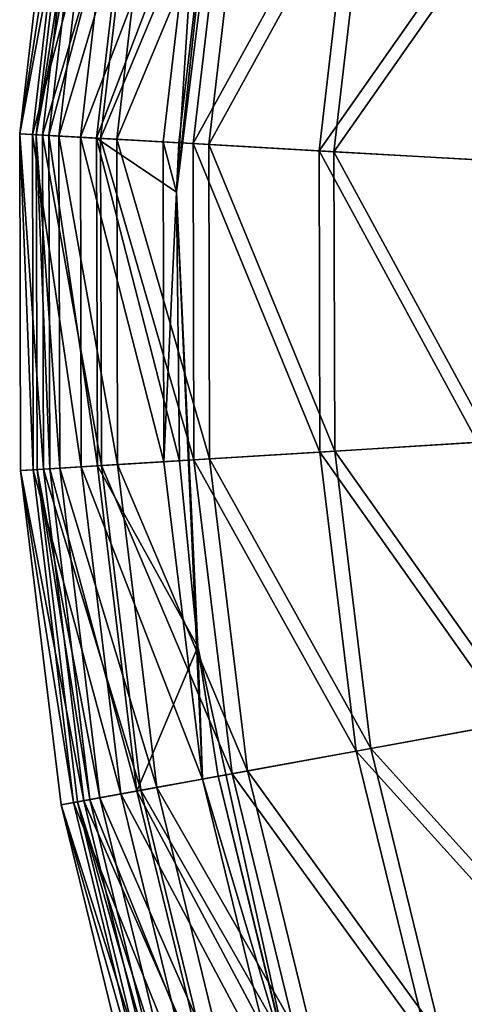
# Model space of a CAD drawing. Header units: millimetres. Extents: x 0 to 2133, y 0 to 2087.
# Tile 89 of 256: x 1859 to 1880, y 103 to 150. Entities that reach past the tile are written whole.
import ezdxf

# ---------------------------------------------------------------- set-up
doc = ezdxf.new("R2010")
doc.units = ezdxf.units.MM
doc.header["$LTSCALE"] = 25.4
doc.layers.get('0').update_dxf_attribs({"true_color": 0xff5454})

# ---------------------------------------------------------------- blocks, each defined once
blk = doc.blocks.new('COSMO-S-3382-4917.STL#2')
at = {"color": 250, "true_color": 0x282828}
mesh = blk.add_polyface(dxfattribs=at)
corners = [(1709.841, 208.672, 1539.288), (1710.486, 206.25, 1539.288), (1709.88, 193.269, 1539.288), (1711.624, 223.971, 1539.288), (1713.18, 228.005, 1539.288), (1715.203, 238.952, 1539.288), (1719.512, 248.991, 1539.288), (1720.53, 253.404, 1539.288), (1729.3, 268.606, 1539.288), (1727.528, 267.125, 1539.288), (1736.1, 279.922, 1539.288), (1742.261, 286.284, 1539.288), (1746.125, 291.615, 1539.288), (1758.024, 301.517, 1539.288), (1757.464, 302.04, 1539.288), (1769.955, 311.052, 1539.288), (1776.134, 313.868, 1539.288), (1783.424, 318.522, 1539.288), (1796.071, 322.98, 1539.288), (1797.683, 324.347, 1539.288), (1817.262, 328.591, 1539.288), (1812.531, 328.445, 1539.288), (1827.758, 330.758, 1539.288), (1839.095, 330.541, 1539.288), (1843.153, 331.254, 1539.288), (1860.945, 328.773, 1539.288), (1858.498, 329.925, 1539.288), (1873.578, 326.791, 1539.288), (1882.181, 323.337, 1539.288), (1888.182, 321.895, 1539.288), (1902.193, 314.391, 1539.288), (1902.104, 315.307, 1539.288), (1915.15, 307.118, 1539.288), (1920.405, 302.191, 1539.288), (1927.135, 297.443, 1539.288), (1936.294, 287.09, 1539.288), (1937.892, 286.419, 1539.288), (1949.402, 269.52, 1539.288), (1947.269, 274.2, 1539.288), (1955.136, 260.958, 1539.288), (1959.352, 249.987, 1539.288), (1961.381, 246.878, 1539.288), (1965.858, 229.054, 1539.288), (1965.917, 232.159, 1539.288), (1968.732, 207.323, 1539.288), (1968.68, 217.006, 1539.288), (1969.632, 201.633, 1539.288), (1968.758, 186.255, 1539.288), (1711.741, 177.98, 1539.288), (1711.508, 184.353, 1539.288), (1716.215, 162.944, 1539.288), (1715.397, 163.017, 1539.288), (1720.797, 148.592, 1539.288), (1724.472, 142.638, 1539.288), (1727.865, 134.907, 1539.288), (1736.043, 124.02, 1539.288), (1736.502, 122.154, 1539.288), (1750.594, 107.625, 1539.288), (1746.587, 110.512, 1539.288), (1757.978, 100.145, 1539.288), (1767.706, 93.925, 1539.288), (1767.283, 93.294, 1539.288), (1770.516, 91.197, 1539.288), (1786.887, 83.314, 1539.288), (1784.023, 83.796, 1539.288), (1798.311, 78.043, 1539.288), (1807.586, 76.097, 1539.288), (1813.179, 74.021, 1539.288), (1829.206, 72.482, 1539.288), (1828.419, 71.786, 1539.288), (1843.816, 71.369, 1539.288), (1851.127, 72.573, 1539.288), (1859.154, 72.776, 1539.288), (1872.717, 76.367, 1539.288), (1874.218, 75.987, 1539.288), (1893.355, 83.756, 1539.288), (1888.797, 80.957, 1539.288), (1902.685, 87.616, 1539.288), (1912.448, 94.526, 1539.288), (1915.688, 95.872, 1539.288), (1929.445, 108.368, 1539.288), (1927.624, 105.607, 1539.288), (1938.325, 116.686, 1539.288), (1943.859, 124.883, 1539.288), (1947.64, 128.953, 1539.288), (1955.275, 143.597, 1539.288), (1955.438, 142.235, 1539.288), (1963.364, 163.97, 1539.288), (1961.612, 156.346, 1539.288), (1966.073, 171.089, 1539.288), (1967.893, 185.418, 1539.288)]
mesh.append_faces([[corners[k] for k in face] for face in [(0, 1, 2), (1, 3, 4), (4, 5, 6), (6, 7, 8), (8, 10, 11), (11, 12, 13), (13, 15, 16), (16, 17, 18), (18, 19, 20), (20, 22, 23), (23, 24, 25), (25, 27, 28), (28, 29, 30), (30, 32, 33), (33, 34, 35), (35, 36, 37), (37, 39, 40), (40, 41, 42), (42, 43, 44), (48, 50, 51), (51, 50, 52), (52, 53, 54), (54, 55, 56), (56, 57, 58), (58, 57, 59), (59, 60, 61), (61, 60, 62), (62, 63, 64), (64, 63, 65), (65, 66, 67), (67, 68, 69), (69, 68, 70), (70, 71, 72), (72, 73, 74), (74, 75, 76), (76, 75, 77), (77, 78, 79), (79, 80, 81), (81, 80, 82), (82, 83, 84), (84, 85, 86), (86, 87, 88), (88, 87, 89), (89, 90, 47)]], dxfattribs={"vtx0": -1, "vtx1": -1, "color": 250})
mesh.append_faces([[corners[k] for k in face] for face in [(1, 0, 3), (4, 3, 5), (6, 5, 7), (8, 7, 9), (8, 9, 10), (11, 10, 12), (13, 12, 14), (13, 14, 15), (16, 15, 17), (18, 17, 19), (20, 19, 21), (20, 21, 22), (23, 22, 24), (25, 24, 26), (25, 26, 27), (28, 27, 29), (30, 29, 31), (30, 31, 32), (33, 32, 34), (35, 34, 36), (37, 36, 38), (37, 38, 39), (40, 39, 41), (42, 41, 43), (44, 43, 45), (44, 45, 46), (44, 46, 47), (1, 48, 2), (48, 1, 49), (48, 49, 50), (52, 50, 53), (54, 53, 55), (56, 55, 57), (59, 57, 60), (62, 60, 63), (65, 63, 66), (67, 66, 68), (70, 68, 71), (72, 71, 73), (74, 73, 75), (77, 75, 78), (79, 78, 80), (82, 80, 83), (84, 83, 85), (86, 85, 87), (89, 87, 90), (47, 90, 44)]], dxfattribs={"vtx0": -1, "vtx2": -1, "color": 250})
mesh = blk.add_polyface(dxfattribs=at)
corners = [(1713.18, 228.005, 1539.288), (1712.372, 223.838, 1539.54), (1710.486, 206.25, 1539.288)]
mesh.append_faces([[corners[k] for k in face] for face in [(0, 1, 2)]], dxfattribs={"color": 250})
mesh = blk.add_polyface(dxfattribs=at)
corners = [(1705.89, 224.986, 1599.83), (1702.926, 209.065, 1584.544), (1704.027, 209.002, 1599.83), (1704.803, 225.179, 1584.544)]
mesh.append_faces([[corners[k] for k in face] for face in [(0, 1, 2), (1, 0, 3)]], dxfattribs={"vtx0": -1, "color": 250})
mesh = blk.add_polyface(dxfattribs=at)
corners = [(1702.926, 209.065, 1584.544), (1705.405, 225.072, 1569.232), (1703.536, 209.03, 1569.232), (1704.803, 225.179, 1584.544)]
mesh.append_faces([[corners[k] for k in face] for face in [(0, 1, 2), (1, 0, 3)]], dxfattribs={"vtx0": -1, "color": 250})
mesh = blk.add_polyface(dxfattribs=at)
corners = [(1703.536, 209.03, 1569.232), (1707.688, 224.668, 1554.083), (1705.851, 208.898, 1554.083), (1705.405, 225.072, 1569.232)]
mesh.append_faces([[corners[k] for k in face] for face in [(0, 1, 2), (1, 0, 3)]], dxfattribs={"vtx0": -1, "color": 250})
mesh = blk.add_polyface(dxfattribs=at)
corners = [(1706.189, 224.933, 1569.308), (1703.724, 209.019, 1584.532), (1704.331, 208.985, 1569.308), (1705.591, 225.039, 1584.532)]
mesh.append_faces([[corners[k] for k in face] for face in [(0, 1, 2), (1, 0, 3)]], dxfattribs={"vtx0": -1, "color": 250})
mesh = blk.add_polyface(dxfattribs=at)
corners = [(1703.724, 209.019, 1584.532), (1706.671, 224.848, 1599.728), (1704.819, 208.957, 1599.728), (1705.591, 225.039, 1584.532)]
mesh.append_faces([[corners[k] for k in face] for face in [(0, 1, 2), (1, 0, 3)]], dxfattribs={"vtx0": -1, "color": 250})
mesh = blk.add_polyface(dxfattribs=at)
corners = [(1708.651, 224.497, 1614.896), (1704.027, 209.002, 1599.83), (1706.827, 208.843, 1614.896), (1705.89, 224.986, 1599.83)]
mesh.append_faces([[corners[k] for k in face] for face in [(0, 1, 2), (1, 0, 3)]], dxfattribs={"vtx0": -1, "color": 250})
mesh = blk.add_polyface(dxfattribs=at)
corners = [(1708.459, 224.531, 1554.248), (1704.331, 208.985, 1569.308), (1706.632, 208.854, 1554.248), (1706.189, 224.933, 1569.308)]
mesh.append_faces([[corners[k] for k in face] for face in [(0, 1, 2), (1, 0, 3)]], dxfattribs={"vtx0": -1, "color": 250})
mesh = blk.add_polyface(dxfattribs=at)
corners = [(1704.819, 208.957, 1599.728), (1709.416, 224.362, 1614.706), (1707.603, 208.799, 1614.706), (1706.671, 224.848, 1599.728)]
mesh.append_faces([[corners[k] for k in face] for face in [(0, 1, 2), (1, 0, 3)]], dxfattribs={"vtx0": -1, "color": 250})
mesh = blk.add_polyface(dxfattribs=at)
corners = [(1705.851, 208.898, 1554.083), (1711.624, 223.971, 1539.288), (1709.841, 208.672, 1539.288), (1707.688, 224.668, 1554.083)]
mesh.append_faces([[corners[k] for k in face] for face in [(0, 1, 2), (1, 0, 3)]], dxfattribs={"vtx0": -1, "color": 250})
mesh = blk.add_polyface(dxfattribs=at)
corners = [(1712.372, 223.838, 1539.54), (1706.632, 208.854, 1554.248), (1710.599, 208.629, 1539.54), (1708.459, 224.531, 1554.248)]
mesh.append_faces([[corners[k] for k in face] for face in [(0, 1, 2), (1, 0, 3)]], dxfattribs={"vtx0": -1, "color": 250})
mesh = blk.add_polyface(dxfattribs=at)
corners = [(1713.052, 223.718, 1629.555), (1706.827, 208.843, 1614.896), (1711.29, 208.59, 1629.555), (1708.651, 224.497, 1614.896)]
mesh.append_faces([[corners[k] for k in face] for face in [(0, 1, 2), (1, 0, 3)]], dxfattribs={"vtx0": -1, "color": 250})
mesh = blk.add_polyface(dxfattribs=at)
corners = [(1707.603, 208.799, 1614.706), (1713.792, 223.587, 1629.279), (1712.039, 208.547, 1629.279), (1709.416, 224.362, 1614.706)]
mesh.append_faces([[corners[k] for k in face] for face in [(0, 1, 2), (1, 0, 3)]], dxfattribs={"vtx0": -1, "color": 250})
mesh = blk.add_polyface(dxfattribs=at)
corners = [(1712.372, 223.838, 1539.54), (1710.599, 208.629, 1539.54), (1710.486, 206.25, 1539.288)]
mesh.append_faces([[corners[k] for k in face] for face in [(0, 1, 2)]], dxfattribs={"color": 250})
mesh = blk.add_polyface(dxfattribs=at)
corners = [(1719.039, 222.658, 1643.622), (1711.29, 208.59, 1629.555), (1717.36, 208.245, 1643.622), (1713.052, 223.718, 1629.555)]
mesh.append_faces([[corners[k] for k in face] for face in [(0, 1, 2), (1, 0, 3)]], dxfattribs={"vtx0": -1, "color": 250})
mesh = blk.add_polyface(dxfattribs=at)
corners = [(1712.039, 208.547, 1629.279), (1719.744, 222.533, 1643.264), (1718.074, 208.204, 1643.264), (1713.792, 223.587, 1629.279)]
mesh.append_faces([[corners[k] for k in face] for face in [(0, 1, 2), (1, 0, 3)]], dxfattribs={"vtx0": -1, "color": 250})
mesh = blk.add_polyface(dxfattribs=at)
corners = [(1726.536, 221.33, 1656.922), (1717.36, 208.245, 1643.622), (1724.961, 207.813, 1656.922), (1719.039, 222.658, 1643.622)]
mesh.append_faces([[corners[k] for k in face] for face in [(0, 1, 2), (1, 0, 3)]], dxfattribs={"vtx0": -1, "color": 250})
mesh = blk.add_polyface(dxfattribs=at)
corners = [(1718.074, 208.204, 1643.264), (1727.197, 221.213, 1656.486), (1725.631, 207.775, 1656.486), (1719.744, 222.533, 1643.264)]
mesh.append_faces([[corners[k] for k in face] for face in [(0, 1, 2), (1, 0, 3)]], dxfattribs={"vtx0": -1, "color": 250})
mesh = blk.add_polyface(dxfattribs=at)
corners = [(1704.068, 192.909, 1599.83), (1702.926, 209.065, 1584.544), (1702.967, 192.841, 1584.544), (1704.027, 209.002, 1599.83)]
mesh.append_faces([[corners[k] for k in face] for face in [(0, 1, 2), (1, 0, 3)]], dxfattribs={"vtx0": -1, "color": 250})
mesh = blk.add_polyface(dxfattribs=at)
corners = [(1702.926, 209.065, 1584.544), (1703.577, 192.879, 1569.232), (1702.967, 192.841, 1584.544), (1703.536, 209.03, 1569.232)]
mesh.append_faces([[corners[k] for k in face] for face in [(0, 1, 2), (1, 0, 3)]], dxfattribs={"vtx0": -1, "color": 250})
mesh = blk.add_polyface(dxfattribs=at)
corners = [(1703.536, 209.03, 1569.232), (1705.891, 193.022, 1554.083), (1703.577, 192.879, 1569.232), (1705.851, 208.898, 1554.083)]
mesh.append_faces([[corners[k] for k in face] for face in [(0, 1, 2), (1, 0, 3)]], dxfattribs={"vtx0": -1, "color": 250})
mesh = blk.add_polyface(dxfattribs=at)
corners = [(1704.372, 192.928, 1569.308), (1703.724, 209.019, 1584.532), (1703.765, 192.891, 1584.532), (1704.331, 208.985, 1569.308)]
mesh.append_faces([[corners[k] for k in face] for face in [(0, 1, 2), (1, 0, 3)]], dxfattribs={"vtx0": -1, "color": 250})
mesh = blk.add_polyface(dxfattribs=at)
corners = [(1703.724, 209.019, 1584.532), (1704.86, 192.958, 1599.728), (1703.765, 192.891, 1584.532), (1704.819, 208.957, 1599.728)]
mesh.append_faces([[corners[k] for k in face] for face in [(0, 1, 2), (1, 0, 3)]], dxfattribs={"vtx0": -1, "color": 250})
mesh = blk.add_polyface(dxfattribs=at)
corners = [(1706.867, 193.083, 1614.896), (1704.027, 209.002, 1599.83), (1704.068, 192.909, 1599.83), (1706.827, 208.843, 1614.896)]
mesh.append_faces([[corners[k] for k in face] for face in [(0, 1, 2), (1, 0, 3)]], dxfattribs={"vtx0": -1, "color": 250})
mesh = blk.add_polyface(dxfattribs=at)
corners = [(1706.673, 193.071, 1554.248), (1704.331, 208.985, 1569.308), (1704.372, 192.928, 1569.308), (1706.632, 208.854, 1554.248)]
mesh.append_faces([[corners[k] for k in face] for face in [(0, 1, 2), (1, 0, 3)]], dxfattribs={"vtx0": -1, "color": 250})
mesh = blk.add_polyface(dxfattribs=at)
corners = [(1704.819, 208.957, 1599.728), (1707.642, 193.131, 1614.706), (1704.86, 192.958, 1599.728), (1707.603, 208.799, 1614.706)]
mesh.append_faces([[corners[k] for k in face] for face in [(0, 1, 2), (1, 0, 3)]], dxfattribs={"vtx0": -1, "color": 250})
mesh = blk.add_polyface(dxfattribs=at)
corners = [(1705.851, 208.898, 1554.083), (1709.88, 193.269, 1539.288), (1705.891, 193.022, 1554.083), (1709.841, 208.672, 1539.288)]
mesh.append_faces([[corners[k] for k in face] for face in [(0, 1, 2), (1, 0, 3)]], dxfattribs={"vtx0": -1, "color": 250})
mesh = blk.add_polyface(dxfattribs=at)
corners = [(1706.632, 208.854, 1554.248), (1710.486, 206.25, 1539.54), (1710.599, 208.629, 1539.54)]
mesh.append_faces([[corners[k] for k in face] for face in [(0, 1, 2)]], dxfattribs={"color": 250})
mesh = blk.add_polyface(dxfattribs=at)
corners = [(1706.632, 208.854, 1554.248), (1710.638, 193.316, 1539.54), (1710.486, 206.25, 1539.54)]
mesh.append_faces([[corners[k] for k in face] for face in [(0, 1, 2)]], dxfattribs={"color": 250})
mesh = blk.add_polyface(dxfattribs=at)
corners = [(1706.632, 208.854, 1554.248), (1706.673, 193.071, 1554.248), (1710.638, 193.316, 1539.54)]
mesh.append_faces([[corners[k] for k in face] for face in [(0, 1, 2)]], dxfattribs={"color": 250})
mesh = blk.add_polyface(dxfattribs=at)
corners = [(1711.328, 193.359, 1629.555), (1706.827, 208.843, 1614.896), (1706.867, 193.083, 1614.896), (1711.29, 208.59, 1629.555)]
mesh.append_faces([[corners[k] for k in face] for face in [(0, 1, 2), (1, 0, 3)]], dxfattribs={"vtx0": -1, "color": 250})
mesh = blk.add_polyface(dxfattribs=at)
corners = [(1707.603, 208.799, 1614.706), (1712.078, 193.405, 1629.279), (1707.642, 193.131, 1614.706), (1712.039, 208.547, 1629.279)]
mesh.append_faces([[corners[k] for k in face] for face in [(0, 1, 2), (1, 0, 3)]], dxfattribs={"vtx0": -1, "color": 250})
mesh = blk.add_polyface(dxfattribs=at)
corners = [(1710.599, 208.629, 1539.54), (1710.486, 206.25, 1539.54), (1710.486, 206.25, 1539.288)]
mesh.append_faces([[corners[k] for k in face] for face in [(0, 1, 2)]], dxfattribs={"color": 250})
mesh = blk.add_polyface(dxfattribs=at)
corners = [(1717.397, 193.735, 1643.622), (1711.29, 208.59, 1629.555), (1711.328, 193.359, 1629.555), (1717.36, 208.245, 1643.622)]
mesh.append_faces([[corners[k] for k in face] for face in [(0, 1, 2), (1, 0, 3)]], dxfattribs={"vtx0": -1, "color": 250})
mesh = blk.add_polyface(dxfattribs=at)
corners = [(1712.039, 208.547, 1629.279), (1718.111, 193.779, 1643.264), (1712.078, 193.405, 1629.279), (1718.074, 208.204, 1643.264)]
mesh.append_faces([[corners[k] for k in face] for face in [(0, 1, 2), (1, 0, 3)]], dxfattribs={"vtx0": -1, "color": 250})
mesh = blk.add_polyface(dxfattribs=at)
corners = [(1724.996, 194.205, 1656.922), (1717.36, 208.245, 1643.622), (1717.397, 193.735, 1643.622), (1724.961, 207.813, 1656.922)]
mesh.append_faces([[corners[k] for k in face] for face in [(0, 1, 2), (1, 0, 3)]], dxfattribs={"vtx0": -1, "color": 250})
mesh = blk.add_polyface(dxfattribs=at)
corners = [(1718.074, 208.204, 1643.264), (1725.665, 194.246, 1656.486), (1718.111, 193.779, 1643.264), (1725.631, 207.775, 1656.486)]
mesh.append_faces([[corners[k] for k in face] for face in [(0, 1, 2), (1, 0, 3)]], dxfattribs={"vtx0": -1, "color": 250})
mesh = blk.add_polyface(dxfattribs=at)
corners = [(1710.486, 206.25, 1539.54), (1710.638, 193.316, 1539.54), (1710.486, 206.25, 1539.288)]
mesh.append_faces([[corners[k] for k in face] for face in [(0, 1, 2)]], dxfattribs={"color": 250})
mesh = blk.add_polyface(dxfattribs=at)
corners = [(1711.508, 184.353, 1539.288), (1710.486, 206.25, 1539.288), (1710.638, 193.316, 1539.54)]
mesh.append_faces([[corners[k] for k in face] for face in [(0, 1, 2)]], dxfattribs={"color": 250})
mesh = blk.add_polyface(dxfattribs=at)
corners = [(1726.64, 180.696, 1656.922), (1717.397, 193.735, 1643.622), (1719.15, 179.331, 1643.622), (1724.996, 194.205, 1656.922)]
mesh.append_faces([[corners[k] for k in face] for face in [(0, 1, 2), (1, 0, 3)]], dxfattribs={"vtx0": -1, "color": 250})
mesh = blk.add_polyface(dxfattribs=at)
corners = [(1718.111, 193.779, 1643.264), (1727.3, 180.817, 1656.486), (1719.853, 179.459, 1643.264), (1725.665, 194.246, 1656.486)]
mesh.append_faces([[corners[k] for k in face] for face in [(0, 1, 2), (1, 0, 3)]], dxfattribs={"vtx0": -1, "color": 250})
mesh = blk.add_polyface(dxfattribs=at)
corners = [(1719.15, 179.331, 1643.622), (1711.328, 193.359, 1629.555), (1713.168, 178.24, 1629.555), (1717.397, 193.735, 1643.622)]
mesh.append_faces([[corners[k] for k in face] for face in [(0, 1, 2), (1, 0, 3)]], dxfattribs={"vtx0": -1, "color": 250})
mesh = blk.add_polyface(dxfattribs=at)
corners = [(1712.078, 193.405, 1629.279), (1719.853, 179.459, 1643.264), (1713.907, 178.375, 1629.279), (1718.111, 193.779, 1643.264)]
mesh.append_faces([[corners[k] for k in face] for face in [(0, 1, 2), (1, 0, 3)]], dxfattribs={"vtx0": -1, "color": 250})
mesh = blk.add_polyface(dxfattribs=at)
corners = [(1708.771, 177.438, 1614.896), (1704.068, 192.909, 1599.83), (1706.012, 176.935, 1599.83), (1706.867, 193.083, 1614.896)]
mesh.append_faces([[corners[k] for k in face] for face in [(0, 1, 2), (1, 0, 3)]], dxfattribs={"vtx0": -1, "color": 250})
mesh = blk.add_polyface(dxfattribs=at)
corners = [(1708.579, 177.403, 1554.248), (1704.372, 192.928, 1569.308), (1706.312, 176.989, 1569.308), (1706.673, 193.071, 1554.248)]
mesh.append_faces([[corners[k] for k in face] for face in [(0, 1, 2), (1, 0, 3)]], dxfattribs={"vtx0": -1, "color": 250})
mesh = blk.add_polyface(dxfattribs=at)
corners = [(1704.86, 192.958, 1599.728), (1709.535, 177.577, 1614.706), (1706.793, 177.077, 1599.728), (1707.642, 193.131, 1614.706)]
mesh.append_faces([[corners[k] for k in face] for face in [(0, 1, 2), (1, 0, 3)]], dxfattribs={"vtx0": -1, "color": 250})
mesh = blk.add_polyface(dxfattribs=at)
corners = [(1705.891, 193.022, 1554.083), (1711.741, 177.98, 1539.288), (1707.809, 177.263, 1554.083), (1709.88, 193.269, 1539.288)]
mesh.append_faces([[corners[k] for k in face] for face in [(0, 1, 2), (1, 0, 3)]], dxfattribs={"vtx0": -1, "color": 250})
mesh = blk.add_polyface(dxfattribs=at)
corners = [(1710.638, 193.316, 1539.54), (1706.673, 193.071, 1554.248), (1711.508, 184.353, 1539.54)]
mesh.append_faces([[corners[k] for k in face] for face in [(0, 1, 2)]], dxfattribs={"color": 250})
mesh = blk.add_polyface(dxfattribs=at)
corners = [(1706.673, 193.071, 1554.248), (1708.579, 177.403, 1554.248), (1711.508, 184.353, 1539.54)]
mesh.append_faces([[corners[k] for k in face] for face in [(0, 1, 2)]], dxfattribs={"color": 250})
mesh = blk.add_polyface(dxfattribs=at)
corners = [(1713.168, 178.24, 1629.555), (1706.867, 193.083, 1614.896), (1708.771, 177.438, 1614.896), (1711.328, 193.359, 1629.555)]
mesh.append_faces([[corners[k] for k in face] for face in [(0, 1, 2), (1, 0, 3)]], dxfattribs={"vtx0": -1, "color": 250})
mesh = blk.add_polyface(dxfattribs=at)
corners = [(1707.642, 193.131, 1614.706), (1713.907, 178.375, 1629.279), (1709.535, 177.577, 1614.706), (1712.078, 193.405, 1629.279)]
mesh.append_faces([[corners[k] for k in face] for face in [(0, 1, 2), (1, 0, 3)]], dxfattribs={"vtx0": -1, "color": 250})
mesh = blk.add_polyface(dxfattribs=at)
corners = [(1710.638, 193.316, 1539.54), (1711.508, 184.353, 1539.54), (1711.508, 184.353, 1539.288)]
mesh.append_faces([[corners[k] for k in face] for face in [(0, 1, 2)]], dxfattribs={"color": 250})
mesh = blk.add_polyface(dxfattribs=at)
corners = [(1706.012, 176.935, 1599.83), (1702.967, 192.841, 1584.544), (1704.927, 176.737, 1584.544), (1704.068, 192.909, 1599.83)]
mesh.append_faces([[corners[k] for k in face] for face in [(0, 1, 2), (1, 0, 3)]], dxfattribs={"vtx0": -1, "color": 250})
mesh = blk.add_polyface(dxfattribs=at)
corners = [(1702.967, 192.841, 1584.544), (1705.528, 176.847, 1569.232), (1704.927, 176.737, 1584.544), (1703.577, 192.879, 1569.232)]
mesh.append_faces([[corners[k] for k in face] for face in [(0, 1, 2), (1, 0, 3)]], dxfattribs={"vtx0": -1, "color": 250})
mesh = blk.add_polyface(dxfattribs=at)
corners = [(1703.577, 192.879, 1569.232), (1707.809, 177.263, 1554.083), (1705.528, 176.847, 1569.232), (1705.891, 193.022, 1554.083)]
mesh.append_faces([[corners[k] for k in face] for face in [(0, 1, 2), (1, 0, 3)]], dxfattribs={"vtx0": -1, "color": 250})
mesh = blk.add_polyface(dxfattribs=at)
corners = [(1703.765, 192.891, 1584.532), (1706.793, 177.077, 1599.728), (1705.714, 176.88, 1584.532), (1704.86, 192.958, 1599.728)]
mesh.append_faces([[corners[k] for k in face] for face in [(0, 1, 2), (1, 0, 3)]], dxfattribs={"vtx0": -1, "color": 250})
mesh = blk.add_polyface(dxfattribs=at)
corners = [(1706.312, 176.989, 1569.308), (1703.765, 192.891, 1584.532), (1705.714, 176.88, 1584.532), (1704.372, 192.928, 1569.308)]
mesh.append_faces([[corners[k] for k in face] for face in [(0, 1, 2), (1, 0, 3)]], dxfattribs={"vtx0": -1, "color": 250})
mesh = blk.add_polyface(dxfattribs=at)
corners = [(1711.508, 184.353, 1539.54), (1708.579, 177.403, 1554.248), (1712.488, 178.116, 1539.54)]
mesh.append_faces([[corners[k] for k in face] for face in [(0, 1, 2)]], dxfattribs={"color": 250})
mesh = blk.add_polyface(dxfattribs=at)
corners = [(1711.508, 184.353, 1539.54), (1712.488, 178.116, 1539.54), (1711.508, 184.353, 1539.288)]
mesh.append_faces([[corners[k] for k in face] for face in [(0, 1, 2)]], dxfattribs={"color": 250})
mesh = blk.add_polyface(dxfattribs=at)
corners = [(1716.215, 162.944, 1539.288), (1711.508, 184.353, 1539.288), (1712.488, 178.116, 1539.54)]
mesh.append_faces([[corners[k] for k in face] for face in [(0, 1, 2)]], dxfattribs={"color": 250})
mesh = blk.add_polyface(dxfattribs=at)
corners = [(1719.853, 179.459, 1643.264), (1730.511, 167.675, 1656.486), (1723.278, 165.446, 1643.264), (1727.3, 180.817, 1656.486)]
mesh.append_faces([[corners[k] for k in face] for face in [(0, 1, 2), (1, 0, 3)]], dxfattribs={"vtx0": -1, "color": 250})
mesh = blk.add_polyface(dxfattribs=at)
corners = [(1729.87, 167.477, 1656.922), (1719.15, 179.331, 1643.622), (1722.594, 165.235, 1643.622), (1726.64, 180.696, 1656.922)]
mesh.append_faces([[corners[k] for k in face] for face in [(0, 1, 2), (1, 0, 3)]], dxfattribs={"vtx0": -1, "color": 250})
mesh = blk.add_polyface(dxfattribs=at)
corners = [(1722.594, 165.235, 1643.622), (1713.168, 178.24, 1629.555), (1716.784, 163.444, 1629.555), (1719.15, 179.331, 1643.622)]
mesh.append_faces([[corners[k] for k in face] for face in [(0, 1, 2), (1, 0, 3)]], dxfattribs={"vtx0": -1, "color": 250})
mesh = blk.add_polyface(dxfattribs=at)
corners = [(1713.907, 178.375, 1629.279), (1723.278, 165.446, 1643.264), (1717.501, 163.666, 1629.279), (1719.853, 179.459, 1643.264)]
mesh.append_faces([[corners[k] for k in face] for face in [(0, 1, 2), (1, 0, 3)]], dxfattribs={"vtx0": -1, "color": 250})
mesh = blk.add_polyface(dxfattribs=at)
corners = [(1709.535, 177.577, 1614.706), (1717.501, 163.666, 1629.279), (1713.254, 162.357, 1614.706), (1713.907, 178.375, 1629.279)]
mesh.append_faces([[corners[k] for k in face] for face in [(0, 1, 2), (1, 0, 3)]], dxfattribs={"vtx0": -1, "color": 250})
mesh = blk.add_polyface(dxfattribs=at)
corners = [(1707.809, 177.263, 1554.083), (1715.397, 163.017, 1539.288), (1711.578, 161.84, 1554.083), (1711.741, 177.98, 1539.288)]
mesh.append_faces([[corners[k] for k in face] for face in [(0, 1, 2), (1, 0, 3)]], dxfattribs={"vtx0": -1, "color": 250})
mesh = blk.add_polyface(dxfattribs=at)
corners = [(1716.123, 163.241, 1539.54), (1708.579, 177.403, 1554.248), (1712.326, 162.071, 1554.248), (1712.488, 178.116, 1539.54)]
mesh.append_faces([[corners[k] for k in face] for face in [(0, 1, 2), (1, 0, 3)]], dxfattribs={"vtx0": -1, "color": 250})
mesh = blk.add_polyface(dxfattribs=at)
corners = [(1716.784, 163.444, 1629.555), (1708.771, 177.438, 1614.896), (1712.512, 162.128, 1614.896), (1713.168, 178.24, 1629.555)]
mesh.append_faces([[corners[k] for k in face] for face in [(0, 1, 2), (1, 0, 3)]], dxfattribs={"vtx0": -1, "color": 250})
mesh = blk.add_polyface(dxfattribs=at)
corners = [(1712.488, 178.116, 1539.54), (1716.123, 163.241, 1539.54), (1716.215, 162.944, 1539.288)]
mesh.append_faces([[corners[k] for k in face] for face in [(0, 1, 2)]], dxfattribs={"color": 250})
mesh = blk.add_polyface(dxfattribs=at)
corners = [(1712.512, 162.128, 1614.896), (1706.012, 176.935, 1599.83), (1709.832, 161.302, 1599.83), (1708.771, 177.438, 1614.896)]
mesh.append_faces([[corners[k] for k in face] for face in [(0, 1, 2), (1, 0, 3)]], dxfattribs={"vtx0": -1, "color": 250})
mesh = blk.add_polyface(dxfattribs=at)
corners = [(1712.326, 162.071, 1554.248), (1706.312, 176.989, 1569.308), (1710.123, 161.392, 1569.308), (1708.579, 177.403, 1554.248)]
mesh.append_faces([[corners[k] for k in face] for face in [(0, 1, 2), (1, 0, 3)]], dxfattribs={"vtx0": -1, "color": 250})
mesh = blk.add_polyface(dxfattribs=at)
corners = [(1706.793, 177.077, 1599.728), (1713.254, 162.357, 1614.706), (1710.59, 161.536, 1599.728), (1709.535, 177.577, 1614.706)]
mesh.append_faces([[corners[k] for k in face] for face in [(0, 1, 2), (1, 0, 3)]], dxfattribs={"vtx0": -1, "color": 250})
mesh = blk.add_polyface(dxfattribs=at)
corners = [(1709.832, 161.302, 1599.83), (1704.927, 176.737, 1584.544), (1708.778, 160.977, 1584.544), (1706.012, 176.935, 1599.83)]
mesh.append_faces([[corners[k] for k in face] for face in [(0, 1, 2), (1, 0, 3)]], dxfattribs={"vtx0": -1, "color": 250})
mesh = blk.add_polyface(dxfattribs=at)
corners = [(1705.528, 176.847, 1569.232), (1711.578, 161.84, 1554.083), (1709.362, 161.157, 1569.232), (1707.809, 177.263, 1554.083)]
mesh.append_faces([[corners[k] for k in face] for face in [(0, 1, 2), (1, 0, 3)]], dxfattribs={"vtx0": -1, "color": 250})
mesh = blk.add_polyface(dxfattribs=at)
corners = [(1705.714, 176.88, 1584.532), (1710.59, 161.536, 1599.728), (1709.542, 161.213, 1584.532), (1706.793, 177.077, 1599.728)]
mesh.append_faces([[corners[k] for k in face] for face in [(0, 1, 2), (1, 0, 3)]], dxfattribs={"vtx0": -1, "color": 250})
mesh = blk.add_polyface(dxfattribs=at)
corners = [(1710.123, 161.392, 1569.308), (1705.714, 176.88, 1584.532), (1709.542, 161.213, 1584.532), (1706.312, 176.989, 1569.308)]
mesh.append_faces([[corners[k] for k in face] for face in [(0, 1, 2), (1, 0, 3)]], dxfattribs={"vtx0": -1, "color": 250})
mesh = blk.add_polyface(dxfattribs=at)
corners = [(1704.927, 176.737, 1584.544), (1709.362, 161.157, 1569.232), (1708.778, 160.977, 1584.544), (1705.528, 176.847, 1569.232)]
mesh.append_faces([[corners[k] for k in face] for face in [(0, 1, 2), (1, 0, 3)]], dxfattribs={"vtx0": -1, "color": 250})
mesh = blk.add_polyface(dxfattribs=at)
corners = [(1734.641, 154.733, 1656.922), (1722.594, 165.235, 1643.622), (1727.681, 151.646, 1643.622), (1729.87, 167.477, 1656.922)]
mesh.append_faces([[corners[k] for k in face] for face in [(0, 1, 2), (1, 0, 3)]], dxfattribs={"vtx0": -1, "color": 250})
mesh = blk.add_polyface(dxfattribs=at)
corners = [(1723.278, 165.446, 1643.264), (1735.254, 155.005, 1656.486), (1728.335, 151.936, 1643.264), (1730.511, 167.675, 1656.486)]
mesh.append_faces([[corners[k] for k in face] for face in [(0, 1, 2), (1, 0, 3)]], dxfattribs={"vtx0": -1, "color": 250})

msp = doc.modelspace()

# ---------------------------------------------------------------- block references
at = {"color": 0}
msp.add_blockref('COSMO-S-3382-4917.STL#2', (156.122, -64.446, -4.129), dxfattribs=at)

doc.saveas('drawing.dxf')
